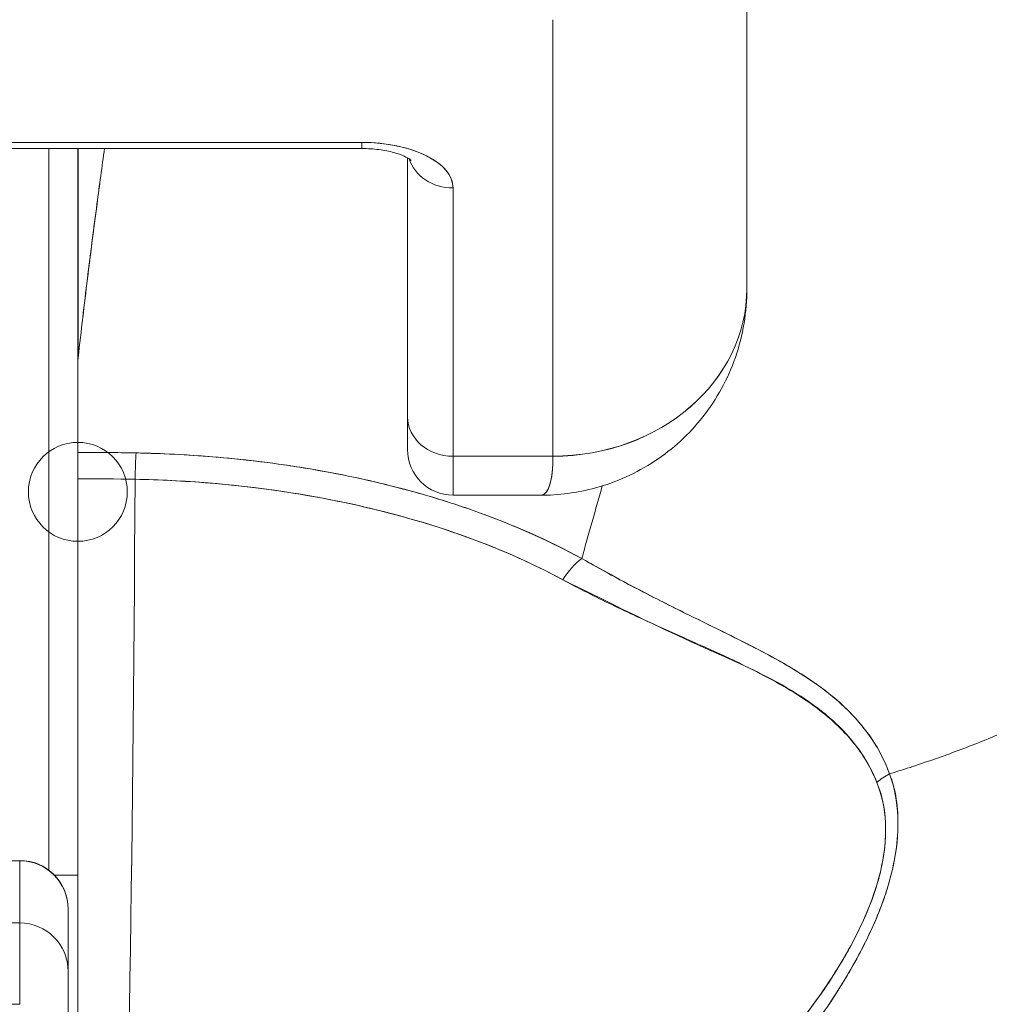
# Model space of a CAD drawing. Header units: inches. Extents: x 10 to 331, y 10 to 212.
# Tile 25 of 145: x 58.854 to 59.248, y 51.811 to 52.211. Entities that reach past the tile are written whole.
import ezdxf

# ---------------------------------------------------------------- set-up
doc = ezdxf.new("R2010")
doc.units = ezdxf.units.IN
doc.header["$LTSCALE"] = 20
doc.header["$MEASUREMENT"] = 0
doc.layers.add('Visible (ANSI)', color=7, linetype='Continuous', lineweight=5)

msp = doc.modelspace()

# ---------------------------------------------------------------- linework, layer by layer
at = {"layer": 'Visible (ANSI)'}
for p, q in [((59.14944, 52.10178), (59.14944, 52.27894)), ((59.14944, 52.27894), (59.14944, 52.10178)), ((59.0707, 52.03359), (59.0707, 52.21075)), ((59.0707, 52.21075), (59.0707, 52.03359)), ((58.99314, 52.16095), (58.80377, 52.16095)), ((58.80377, 52.16095), (58.99314, 52.16095)), ((58.80377, 52.15847), (58.99314, 52.15847)), ((58.86597, 52.15847), (58.86597, 51.86561)), ((58.87778, 52.07149), (58.87778, 52.15847)), ((58.87778, 52.15847), (58.87778, 52.07149)), ((58.87791, 52.15847), (58.87791, 52.07365)), ((58.87791, 52.07365), (58.87791, 52.15847)), ((58.99314, 52.15847), (58.99314, 52.16095)), ((58.99314, 52.16095), (58.99314, 52.15847)), ((59.01164, 52.04961), (59.01164, 52.15468)), ((59.01164, 52.15468), (59.01164, 52.04961)), ((59.03015, 52.03359), (59.03015, 52.14244)), ((59.03015, 52.14244), (59.03015, 52.03359)), ((58.87778, 52.07149), (58.87778, 52.03517)), ((59.01164, 52.04961), (59.01164, 52.03627)), ((58.89444, 52.03505), (58.89444, 52.03505)), ((59.03015, 52.03359), (59.03015, 52.01776)), ((59.03015, 52.03359), (59.0707, 52.03359)), ((59.0707, 52.03359), (59.03015, 52.03359)), ((59.03015, 52.01776), (59.03015, 52.03359)), ((58.87778, 52.02446), (58.87778, 51.66567)), ((59.06544, 52.01776), (59.03015, 52.01776)), ((59.11007, 51.97709), (59.11007, 51.97712)), ((59.11007, 51.97712), (59.11007, 51.97709)), ((59.11007, 51.96611), (59.11007, 51.96611)), ((59.11007, 51.96611), (59.11007, 51.96611)), ((59.13845, 51.95308), (59.13845, 51.95335)), ((58.84819, 51.86943), (58.85416, 51.86943)), ((58.85416, 51.86954), (58.85416, 51.86943)), ((58.85416, 51.84421), (58.85416, 51.86943)), ((58.85416, 51.86943), (58.85416, 51.84421)), ((58.86832, 51.86353), (58.87778, 51.86353)), ((58.87778, 51.86353), (58.86832, 51.86353)), ((58.87385, 51.84976), (58.87385, 51.84986)), ((58.87385, 51.82454), (58.87385, 51.84976)), ((58.87385, 51.84976), (58.87385, 51.82454)), ((58.85416, 51.84421), (58.65731, 51.84421)), ((58.85416, 51.84421), (58.85416, 51.81117)), ((58.85416, 51.81117), (58.85416, 51.84421)), ((58.87385, 51.79357), (58.87385, 51.82454)), ((58.65731, 51.81117), (58.85416, 51.81117))]:
    msp.add_line(p, q, dxfattribs=at)
msp.add_circle((58.87778, 52.01914), 0.02008, dxfattribs=at)
for centre, radius, start, end in [((59.03015, 52.03627), 0.0185, 180, 270), ((58.85416, 51.84986), 0.01969, 0, 90)]:
    msp.add_arc(centre, radius, start, end, dxfattribs=at)
for centre, major_axis, ratio, start_param, end_param in [((58.99314, 52.14244), (0.03701, 0), 0.5, 0, 1.570796), ((59.03015, 52.15847), (-0.0185, 0), 0.866025, 0.262731, 1.570796), ((59.03015, 52.15847), (-0.0185, 0), 0.866025, 0.262731, 1.570796), ((59.0707, 52.10178), (0.07874, 0), 0.866025, 4.712389, 6.283185), ((59.0707, 52.10178), (0.07874, 0), 0.865826, 4.712395, 6.283129), ((58.90904, 52.07005), (0.03112, -0.0037), 0.780581, 3.145336, 3.23398), ((58.91913, 52.06973), (0.04129, -0.00328), 0.679672, 3.118385, 3.195472), ((58.87795, 50.69036), (-0.00014, 1.68497), 0.000059, 0.609956, 0.646631), ((59.03015, 52.04961), (-0.0185, 0), 0.866025, 0, 1.570796), ((59.03015, 52.04961), (-0.0185, 0), 0.866025, 0, 1.570796), ((58.87778, 51.59039), (-0.73764, 0), 0.602968, 4.680359, 4.712385), ((58.9014, 52.01892), (0.00038, 0.02008), 0.025246, 0.647097, 1.302734), ((58.9014, 52.01892), (-0.00038, -0.02007), 0.025243, 3.788594, 4.444262), ((58.87778, 51.58192), (0.74124, 0), 0.597038, 1.539449, 1.570797), ((58.87779, 51.58192), (0.74111, 0), 0.597133, 1.539446, 1.570798), ((58.89039, 52.17046), (0, -0.55118), 0.02, 0.413203, 1.302303), ((58.89039, 52.17046), (0, 0.55118), 0.02, 3.555085, 4.443895), ((59.08237, 51.97662), (0.00951, 0.01768), 0.499899, 0.822765, 1.452292), ((59.08237, 51.97662), (-0.00951, -0.01768), 0.499898, 3.964358, 4.593885), ((59.21533, 51.89135), (0.01865, 0.00744), 0.769737, 1.694033, 2.011377), ((59.21533, 51.89135), (-0.01865, -0.00744), 0.7697, 4.835385, 5.152769), ((58.85416, 51.84976), (0.01969, 0), 0.999084, 0, 1.570796), ((58.85416, 51.84976), (0.01969, 0), 0.999084, 0, 1.570796), ((58.85416, 51.82454), (0.01969, 0), 0.999084, 0, 1.570796), ((58.85416, 51.82454), (0.01969, 0), 0.999084, 0, 1.570796)]:
    msp.add_ellipse(centre, major_axis=major_axis, ratio=ratio, start_param=start_param, end_param=end_param, dxfattribs=at)
for points, knots in [([(59.24786, 52.33247), (59.25282, 52.32304), (59.25842, 52.31448), (59.26458, 52.30655), (59.27075, 52.29863), (59.27747, 52.29133), (59.28466, 52.28444), (59.29185, 52.27755), (59.29951, 52.27107), (59.30754, 52.26477), (59.31557, 52.25847), (59.32398, 52.25236), (59.33268, 52.24622), (59.34137, 52.24009), (59.35034, 52.23394), (59.35951, 52.22758), (59.36868, 52.22121), (59.37804, 52.21464), (59.3875, 52.20768), (59.39696, 52.20073), (59.40652, 52.19339), (59.41609, 52.18552), (59.42565, 52.17765), (59.43522, 52.16925), (59.44471, 52.1602)], [0, 0, 0, 0, 0.125006, 0.125006, 0.125006, 0.250011, 0.250011, 0.250011, 0.375017, 0.375017, 0.375017, 0.500022, 0.500022, 0.500022, 0.625028, 0.625028, 0.625028, 0.750033, 0.750033, 0.750033, 0.875039, 0.875039, 0.875039, 1, 1, 1, 1]), ([(59.44471, 52.1602), (59.43522, 52.16926), (59.42565, 52.17766), (59.41608, 52.18553), (59.40651, 52.1934), (59.39695, 52.20073), (59.38749, 52.20769), (59.37803, 52.21465), (59.36867, 52.22122), (59.35951, 52.22758), (59.35034, 52.23394), (59.34136, 52.2401), (59.33267, 52.24623), (59.32398, 52.25236), (59.31557, 52.25847), (59.30754, 52.26477), (59.29951, 52.27107), (59.29185, 52.27755), (59.28466, 52.28444), (59.27747, 52.29133), (59.27075, 52.29863), (59.26458, 52.30655), (59.25842, 52.31448), (59.25282, 52.32304), (59.24786, 52.33247)], [0, 0, 0, 0, 0.124999, 0.124999, 0.124999, 0.25, 0.25, 0.25, 0.375, 0.375, 0.375, 0.5, 0.5, 0.5, 0.625, 0.625, 0.625, 0.75, 0.75, 0.75, 0.875, 0.875, 0.875, 1, 1, 1, 1]), ([(58.87791, 52.07365), (58.87913, 52.08457), (58.88039, 52.09523), (58.88167, 52.10562), (58.88228, 52.11056), (58.88289, 52.11544), (58.88351, 52.12026), (58.88419, 52.12558), (58.88487, 52.13082), (58.88556, 52.13599), (58.88658, 52.14365), (58.8876, 52.15115), (58.88862, 52.15847)], [0, 0, 0, 0, 0.3333333, 0.3333333, 0.3333333, 0.491831, 0.491831, 0.491831, 0.6666667, 0.6666667, 0.6666667, 0.9261561, 0.9261561, 0.9261561, 0.9261561]), ([(58.87791, 52.07365), (58.87915, 52.0846), (58.88041, 52.09527), (58.88169, 52.10566), (58.88296, 52.11605), (58.88425, 52.12616), (58.88555, 52.136), (58.88656, 52.14366), (58.88758, 52.15115), (58.88861, 52.15847)], [0, 0, 0, 0, 0.3333333, 0.3333333, 0.3333333, 0.6666667, 0.6666667, 0.6666667, 0.9261524, 0.9261524, 0.9261524, 0.9261524]), ([(59.03015, 52.14244), (59.03008, 52.14498), (59.02917, 52.14731), (59.02734, 52.14951), (59.02551, 52.15172), (59.02276, 52.1538), (59.0193, 52.15553), (59.01585, 52.15726), (59.01168, 52.15863), (59.00727, 52.15955), (59.00285, 52.16046), (58.9982, 52.16092), (58.99314, 52.16095)], [0, 0, 0, 0, 0.25, 0.25, 0.25, 0.5, 0.5, 0.5, 0.75, 0.75, 0.75, 1, 1, 1, 1]), ([(58.99314, 52.15847), (58.99549, 52.15847), (58.99784, 52.15832), (59.00223, 52.15775), (59.00427, 52.15734), (59.00772, 52.15639), (59.00917, 52.15586), (59.01131, 52.1549), (59.01207, 52.15445), (59.01296, 52.15385), (59.01316, 52.15366), (59.01316, 52.15366)], [4.713492, 4.713492, 4.713492, 4.713492, 4.967802, 4.967802, 5.216068, 5.216068, 5.446392, 5.446392, 5.650549, 5.650549, 5.825911, 5.825911, 5.825911, 5.825911]), ([(59.20735, 51.90468), (59.20937, 51.9053), (59.21137, 51.90593), (59.21337, 51.90657), (59.21956, 51.90856), (59.2257, 51.91066), (59.23177, 51.91288), (59.23787, 51.91512), (59.24391, 51.91747), (59.24986, 51.91993), (59.25585, 51.92241), (59.26176, 51.925), (59.26755, 51.92771), (59.26977, 51.92874), (59.27197, 51.92979), (59.27416, 51.93086), (59.28353, 51.93542), (59.2926, 51.94026), (59.30134, 51.94535), (59.30677, 51.94852), (59.31208, 51.95179), (59.31726, 51.95515), (59.32245, 51.95851), (59.32751, 51.96198), (59.33242, 51.96553), (59.33734, 51.96908), (59.34212, 51.97272), (59.34675, 51.97645), (59.35137, 51.98017), (59.35585, 51.98397), (59.36018, 51.98786), (59.36716, 51.99411), (59.37377, 52.00058), (59.37998, 52.00725), (59.3814, 52.00878), (59.3828, 52.01032), (59.38418, 52.01187), (59.39142, 52.02), (59.39807, 52.02841), (59.40409, 52.03705), (59.40815, 52.04286), (59.41192, 52.04878), (59.4154, 52.05478), (59.41693, 52.05743), (59.41841, 52.06011), (59.41983, 52.06279), (59.42428, 52.07121), (59.42815, 52.07978), (59.43144, 52.08852), (59.43367, 52.09444), (59.43563, 52.10043), (59.43731, 52.10649), (59.43798, 52.10887), (59.4386, 52.11127), (59.43918, 52.11368), (59.44109, 52.12166), (59.44251, 52.12972), (59.44342, 52.13772), (59.44429, 52.14532), (59.44471, 52.15285), (59.44471, 52.1602)], [0, 0, 0, 0, 0.014459, 0.014459, 0.014459, 0.059138, 0.059138, 0.059138, 0.104088, 0.104088, 0.104088, 0.149346, 0.149346, 0.149346, 0.166667, 0.166667, 0.166667, 0.24084, 0.24084, 0.24084, 0.286952, 0.286952, 0.286952, 0.333189, 0.333189, 0.333189, 0.379462, 0.379462, 0.379462, 0.425634, 0.425634, 0.425634, 0.5, 0.5, 0.5, 0.517058, 0.517058, 0.517058, 0.606463, 0.606463, 0.606463, 0.666667, 0.666667, 0.666667, 0.693307, 0.693307, 0.693307, 0.776792, 0.776792, 0.776792, 0.833333, 0.833333, 0.833333, 0.855634, 0.855634, 0.855634, 0.929684, 0.929684, 0.929684, 1, 1, 1, 1]), ([(59.44471, 52.1602), (59.44471, 52.15285), (59.44429, 52.14532), (59.44342, 52.13772), (59.44251, 52.12973), (59.44109, 52.12167), (59.43918, 52.11368), (59.43861, 52.11129), (59.43799, 52.10891), (59.43733, 52.10654), (59.43564, 52.10047), (59.43367, 52.09446), (59.43144, 52.08852), (59.42815, 52.07979), (59.42428, 52.07121), (59.41983, 52.06279), (59.41841, 52.06011), (59.41694, 52.05744), (59.4154, 52.05479), (59.41192, 52.04878), (59.40815, 52.04286), (59.40409, 52.03705), (59.39807, 52.02841), (59.39142, 52.02), (59.38418, 52.01187), (59.3828, 52.01032), (59.3814, 52.00879), (59.37998, 52.00726), (59.37378, 52.00059), (59.36717, 51.99412), (59.36018, 51.98786), (59.35152, 51.98009), (59.34227, 51.97265), (59.33246, 51.96555), (59.32263, 51.95845), (59.31224, 51.9517), (59.30134, 51.94535), (59.29259, 51.94026), (59.28352, 51.93541), (59.27415, 51.93085), (59.27197, 51.92979), (59.26977, 51.92874), (59.26755, 51.92771), (59.26176, 51.925), (59.25585, 51.92241), (59.24986, 51.91993), (59.24391, 51.91747), (59.23787, 51.91512), (59.23177, 51.91288), (59.2257, 51.91066), (59.21956, 51.90856), (59.21337, 51.90657), (59.21137, 51.90593), (59.20937, 51.9053), (59.20735, 51.90468)], [0, 0, 0, 0, 0.070424, 0.070424, 0.070424, 0.144534, 0.144534, 0.144534, 0.166667, 0.166667, 0.166667, 0.223344, 0.223344, 0.223344, 0.306735, 0.306735, 0.306735, 0.333333, 0.333333, 0.333333, 0.393546, 0.393546, 0.393546, 0.482972, 0.482972, 0.482972, 0.5, 0.5, 0.5, 0.574384, 0.574384, 0.574384, 0.666667, 0.666667, 0.666667, 0.759127, 0.759127, 0.759127, 0.833333, 0.833333, 0.833333, 0.850626, 0.850626, 0.850626, 0.89589, 0.89589, 0.89589, 0.940848, 0.940848, 0.940848, 0.985537, 0.985537, 0.985537, 1, 1, 1, 1]), ([(59.14944, 52.10175), (59.14944, 52.0923), (59.14786, 52.08268), (59.14174, 52.06505), (59.13723, 52.05677), (59.12607, 52.04258), (59.11937, 52.03643), (59.10461, 52.02673), (59.09638, 52.02305), (59.08059, 52.01875), (59.07293, 52.01775), (59.06539, 52.01774)], [0, 0, 0, 0, 0.073142, 0.073142, 0.1436544, 0.1436544, 0.2117172, 0.2117172, 0.2795092, 0.2795092, 0.3382442, 0.3382442, 0.3382442, 0.3382442]), ([(59.01164, 52.04961), (59.01164, 52.0443), (59.01164, 52.04059), (59.01164, 52.03845), (59.01164, 52.03702), (59.01164, 52.03629), (59.01164, 52.03628)], [0, 0, 0, 0, 0.2, 0.2, 0.2, 0.33358, 0.33358, 0.33358, 0.33358]), ([(58.87778, 52.03517), (58.87778, 52.03423), (58.87778, 52.0332), (58.87778, 52.03209), (58.87778, 52.03098), (58.87778, 52.02979), (58.87778, 52.02851), (58.87778, 52.02724), (58.87778, 52.02589), (58.87778, 52.02446)], [0, 0, 0, 0, 0.333333, 0.333333, 0.333333, 0.666667, 0.666667, 0.666667, 1, 1, 1, 1]), ([(58.9014, 52.03494), (58.8997, 52.03497), (58.89799, 52.035), (58.89628, 52.03503), (58.89012, 52.03512), (58.88395, 52.03517), (58.87778, 52.03517)], [0, 0, 0, 0, 0.216888, 0.216888, 0.216888, 1, 1, 1, 1]), ([(59.08237, 51.99213), (59.06994, 51.99873), (59.05724, 52.00451), (59.04378, 52.00956), (59.03896, 52.01137), (59.03404, 52.01308), (59.02901, 52.01471), (59.02048, 52.01747), (59.01163, 52.01997), (59.00252, 52.02219), (58.99125, 52.02494), (58.97958, 52.02728), (58.96773, 52.02915), (58.96444, 52.02967), (58.96113, 52.03015), (58.95781, 52.0306), (58.94211, 52.03273), (58.92605, 52.03408), (58.90967, 52.03469), (58.90693, 52.0348), (58.90417, 52.03488), (58.9014, 52.03494)], [0, 0, 0, 0, 0.245449, 0.245449, 0.245449, 0.333333, 0.333333, 0.333333, 0.482385, 0.482385, 0.482385, 0.666667, 0.666667, 0.666667, 0.717769, 0.717769, 0.717769, 0.959443, 0.959443, 0.959443, 1, 1, 1, 1]), ([(59.08237, 51.99213), (59.06891, 51.99946), (59.05415, 52.00598), (59.0383, 52.01158), (59.03538, 52.01261), (59.03242, 52.01361), (59.02942, 52.01458), (59.01611, 52.01888), (59.0021, 52.02255), (58.9876, 52.02553), (58.98114, 52.02686), (58.97459, 52.02806), (58.96796, 52.02911), (58.95634, 52.03096), (58.94449, 52.03238), (58.93246, 52.03337), (58.92221, 52.03421), (58.91184, 52.03474), (58.9014, 52.03494)], [0, 0, 0, 0, 0.281412, 0.281412, 0.281412, 0.333333, 0.333333, 0.333333, 0.563955, 0.563955, 0.563955, 0.666667, 0.666667, 0.666667, 0.846576, 0.846576, 0.846576, 1, 1, 1, 1]), ([(59.06542, 52.01775), (59.06581, 52.01775), (59.06618, 52.01782), (59.06652, 52.01796), (59.06807, 52.01858), (59.0691, 52.02045), (59.06974, 52.02322), (59.06987, 52.02379), (59.06999, 52.0244), (59.07009, 52.02505), (59.07048, 52.0275), (59.07064, 52.03046), (59.0707, 52.03359)], [0.6280519, 0.6280519, 0.6280519, 0.6280519, 0.6650279, 0.6650279, 0.6650279, 0.8333333, 0.8333333, 0.8333333, 0.8681604, 0.8681604, 0.8681604, 0.9997913, 0.9997913, 0.9997913, 0.9997913]), ([(59.0707, 52.03359), (59.07068, 52.02859), (59.07025, 52.02468), (59.06941, 52.02201), (59.06858, 52.01933), (59.06735, 52.0179), (59.06568, 52.01777), (59.0656, 52.01777), (59.06552, 52.01776), (59.06544, 52.01776)], [0.0000104, 0.0000104, 0.0000104, 0.0000104, 0.1666667, 0.1666667, 0.1666667, 0.3333333, 0.3333333, 0.3333333, 0.3411809, 0.3411809, 0.3411809, 0.3411809]), ([(58.87778, 52.02446), (58.87778, 51.99287), (58.87778, 51.96251), (58.87778, 51.93309), (58.87778, 51.90368), (58.87778, 51.8752), (58.87778, 51.84854), (58.87778, 51.82188), (58.87778, 51.79702), (58.87778, 51.77422), (58.87778, 51.75141), (58.87778, 51.73066), (58.87778, 51.7125), (58.87778, 51.69434), (58.87778, 51.67878), (58.87778, 51.66564)], [0, 0, 0, 0, 0.2, 0.2, 0.2, 0.4, 0.4, 0.4, 0.6, 0.6, 0.6, 0.8, 0.8, 0.8, 1, 1, 1, 1]), ([(58.90102, 52.02424), (58.91099, 52.02405), (58.92095, 52.02355), (58.93083, 52.02275), (58.94882, 52.02128), (58.96657, 52.01879), (58.98377, 52.01528), (59.00062, 52.01183), (59.01694, 52.0074), (59.03242, 52.00197), (59.04742, 51.99671), (59.06163, 51.99051), (59.07472, 51.98343)], [0, 0, 0, 0, 0.15805, 0.15805, 0.15805, 0.445483, 0.445483, 0.445483, 0.727137, 0.727137, 0.727137, 1, 1, 1, 1]), ([(58.90102, 52.02424), (58.92298, 52.02378), (58.9444, 52.02194), (58.96507, 52.01866), (58.98573, 52.01539), (59.00563, 52.01069), (59.02404, 52.00478), (59.04245, 51.99888), (59.05939, 51.99176), (59.07472, 51.98343)], [0, 0, 0, 0, 0.333333, 0.333333, 0.333333, 0.666667, 0.666667, 0.666667, 1, 1, 1, 1]), ([(59.20735, 51.90468), (59.20701, 51.90562), (59.20664, 51.90656), (59.20625, 51.90749), (59.20516, 51.91009), (59.20388, 51.91266), (59.20241, 51.9152), (59.20086, 51.91786), (59.1991, 51.92047), (59.1971, 51.92303), (59.19571, 51.92481), (59.19421, 51.92656), (59.19259, 51.92827), (59.19176, 51.92915), (59.1909, 51.93003), (59.19001, 51.93089), (59.18726, 51.93357), (59.18422, 51.93617), (59.1809, 51.93869), (59.17741, 51.94135), (59.17362, 51.94391), (59.16955, 51.94642), (59.1683, 51.94719), (59.16702, 51.94796), (59.16572, 51.94873), (59.16258, 51.95057), (59.1593, 51.95238), (59.15587, 51.95419), (59.15084, 51.95685), (59.1455, 51.95951), (59.1399, 51.96227), (59.13613, 51.96413), (59.13223, 51.96604), (59.12822, 51.96801), (59.12596, 51.96911), (59.12368, 51.97024), (59.12136, 51.97139), (59.11495, 51.97458), (59.10829, 51.97796), (59.1014, 51.9816), (59.09522, 51.98487), (59.08886, 51.98836), (59.08237, 51.99213)], [0, 0, 0, 0, 0.028646, 0.028646, 0.028646, 0.108264, 0.108264, 0.108264, 0.191862, 0.191862, 0.191862, 0.25, 0.25, 0.25, 0.279904, 0.279904, 0.279904, 0.37246, 0.37246, 0.37246, 0.469969, 0.469969, 0.469969, 0.5, 0.5, 0.5, 0.572304, 0.572304, 0.572304, 0.678496, 0.678496, 0.678496, 0.75, 0.75, 0.75, 0.790087, 0.790087, 0.790087, 0.900698, 0.900698, 0.900698, 1, 1, 1, 1]), ([(59.20735, 51.90468), (59.20466, 51.91228), (59.20049, 51.91907), (59.19534, 51.92518), (59.19527, 51.92527), (59.1952, 51.92535), (59.19512, 51.92544), (59.19034, 51.93105), (59.18473, 51.93608), (59.17806, 51.94083), (59.1776, 51.94115), (59.17714, 51.94148), (59.17668, 51.9418), (59.17411, 51.94358), (59.17138, 51.94532), (59.16851, 51.94705), (59.16656, 51.94822), (59.16455, 51.94939), (59.16248, 51.95056), (59.15884, 51.95259), (59.15502, 51.95462), (59.15102, 51.95667), (59.15, 51.9572), (59.14897, 51.95772), (59.14792, 51.95825), (59.14349, 51.9605), (59.13886, 51.96278), (59.13403, 51.96515), (59.12969, 51.96729), (59.12519, 51.9695), (59.12055, 51.97182), (59.12013, 51.97203), (59.1197, 51.97224), (59.11928, 51.97245), (59.11543, 51.97438), (59.11148, 51.97638), (59.10745, 51.97848), (59.10319, 51.98068), (59.09884, 51.98299), (59.09441, 51.9854), (59.09046, 51.98755), (59.08644, 51.98979), (59.08237, 51.99213)], [0, 0, 0, 0, 0.2, 0.2, 0.2, 0.202822, 0.202822, 0.202822, 0.387433, 0.387433, 0.387433, 0.4, 0.4, 0.4, 0.469613, 0.469613, 0.469613, 0.517, 0.517, 0.517, 0.6, 0.6, 0.6, 0.621251, 0.621251, 0.621251, 0.71154, 0.71154, 0.71154, 0.792621, 0.792621, 0.792621, 0.8, 0.8, 0.8, 0.866842, 0.866842, 0.866842, 0.937291, 0.937291, 0.937291, 1, 1, 1, 1]), ([(59.07472, 51.98343), (59.08134, 51.97985), (59.08797, 51.97652), (59.09453, 51.97336), (59.1015, 51.97001), (59.1084, 51.96685), (59.11519, 51.9638), (59.12167, 51.96089), (59.12804, 51.95807), (59.13425, 51.95526), (59.13982, 51.95275), (59.14525, 51.95024), (59.15047, 51.94762), (59.15088, 51.94741), (59.15129, 51.9472), (59.1517, 51.94699), (59.15602, 51.94479), (59.16021, 51.94257), (59.16421, 51.94027), (59.16819, 51.93797), (59.17199, 51.93558), (59.17556, 51.93305), (59.17879, 51.93075), (59.18183, 51.92834), (59.18465, 51.92577), (59.18721, 51.92345), (59.18958, 51.921), (59.19176, 51.91842), (59.19373, 51.91609), (59.19553, 51.91364), (59.19715, 51.91108), (59.19861, 51.90876), (59.19993, 51.90634), (59.20107, 51.90382), (59.20147, 51.90295), (59.20184, 51.90206), (59.2022, 51.90116)], [0, 0, 0, 0, 0.123264, 0.123264, 0.123264, 0.254167, 0.254167, 0.254167, 0.37913, 0.37913, 0.37913, 0.491157, 0.491157, 0.491157, 0.5, 0.5, 0.5, 0.593399, 0.593399, 0.593399, 0.686267, 0.686267, 0.686267, 0.770296, 0.770296, 0.770296, 0.846506, 0.846506, 0.846506, 0.915548, 0.915548, 0.915548, 0.978208, 0.978208, 0.978208, 1, 1, 1, 1]), ([(59.07472, 51.98343), (59.09175, 51.97506), (59.10714, 51.96735), (59.12133, 51.9608), (59.13553, 51.95425), (59.14853, 51.94888), (59.15964, 51.94299), (59.17074, 51.93711), (59.17995, 51.93072), (59.18702, 51.92375), (59.19409, 51.91678), (59.19904, 51.90922), (59.2022, 51.90116)], [0, 0, 0, 0, 0.25, 0.25, 0.25, 0.5, 0.5, 0.5, 0.75, 0.75, 0.75, 1, 1, 1, 1]), ([(58.97585, 51.66701), (58.98991, 51.67148), (59.00481, 51.67677), (59.01972, 51.68308), (59.02432, 51.68503), (59.02893, 51.68708), (59.03352, 51.68922), (59.03741, 51.69105), (59.0413, 51.69294), (59.04515, 51.69489), (59.05459, 51.69968), (59.06385, 51.70484), (59.07269, 51.71016), (59.07828, 51.71353), (59.0837, 51.71697), (59.0889, 51.72044), (59.09274, 51.72299), (59.09646, 51.72556), (59.10006, 51.72814), (59.10067, 51.72857), (59.10127, 51.729), (59.10186, 51.72944), (59.11285, 51.7374), (59.12276, 51.74546), (59.13188, 51.75364), (59.13225, 51.75397), (59.13262, 51.7543), (59.13298, 51.75463), (59.14352, 51.76416), (59.15301, 51.77384), (59.16139, 51.78346), (59.16323, 51.78558), (59.16502, 51.78769), (59.16676, 51.7898), (59.1677, 51.79094), (59.16862, 51.79208), (59.16953, 51.79321), (59.17678, 51.80226), (59.18305, 51.8112), (59.18838, 51.8199), (59.18925, 51.82132), (59.19009, 51.82273), (59.19091, 51.82413), (59.19714, 51.83479), (59.20197, 51.84504), (59.20525, 51.85456), (59.20539, 51.85496), (59.20552, 51.85536), (59.20565, 51.85575), (59.20893, 51.86561), (59.21052, 51.87466), (59.21075, 51.88281), (59.21099, 51.89097), (59.20987, 51.89823), (59.20735, 51.90468)], [0, 0, 0, 0, 0.095523, 0.095523, 0.095523, 0.125, 0.125, 0.125, 0.150006, 0.150006, 0.150006, 0.211266, 0.211266, 0.211266, 0.25, 0.25, 0.25, 0.278579, 0.278579, 0.278579, 0.283368, 0.283368, 0.283368, 0.371453, 0.371453, 0.371453, 0.375, 0.375, 0.375, 0.477463, 0.477463, 0.477463, 0.5, 0.5, 0.5, 0.512193, 0.512193, 0.512193, 0.609209, 0.609209, 0.609209, 0.625, 0.625, 0.625, 0.744987, 0.744987, 0.744987, 0.75, 0.75, 0.75, 0.875, 0.875, 0.875, 1, 1, 1, 1]), ([(58.97585, 51.66701), (58.98471, 51.66971), (58.9933, 51.67265), (59.00162, 51.67577), (59.01143, 51.67946), (59.02087, 51.68341), (59.02991, 51.68755), (59.03329, 51.6891), (59.03662, 51.69068), (59.0399, 51.69228), (59.04699, 51.69575), (59.05381, 51.69933), (59.06039, 51.703), (59.07187, 51.70941), (59.08259, 51.71609), (59.09263, 51.72295), (59.10491, 51.73136), (59.11616, 51.74004), (59.1264, 51.74884), (59.12932, 51.75134), (59.13216, 51.75386), (59.13491, 51.75638), (59.14278, 51.76358), (59.14999, 51.77084), (59.15659, 51.77807), (59.16041, 51.78227), (59.16403, 51.78645), (59.16744, 51.79062), (59.17188, 51.79605), (59.17597, 51.80145), (59.17972, 51.80678), (59.18383, 51.81261), (59.18754, 51.81837), (59.19084, 51.82402), (59.19306, 51.82782), (59.1951, 51.83156), (59.19696, 51.83524), (59.20038, 51.84203), (59.20318, 51.84859), (59.20533, 51.85481), (59.20628, 51.85755), (59.2071, 51.86022), (59.20779, 51.86284), (59.20952, 51.86936), (59.2105, 51.87554), (59.21071, 51.88149), (59.21078, 51.88345), (59.21078, 51.88539), (59.21069, 51.8873), (59.2104, 51.8935), (59.20925, 51.89935), (59.20735, 51.90468)], [0, 0, 0, 0, 0.047704, 0.047704, 0.047704, 0.103949, 0.103949, 0.103949, 0.125, 0.125, 0.125, 0.170549, 0.170549, 0.170549, 0.25, 0.25, 0.25, 0.347289, 0.347289, 0.347289, 0.375, 0.375, 0.375, 0.454119, 0.454119, 0.454119, 0.5, 0.5, 0.5, 0.559712, 0.559712, 0.559712, 0.625, 0.625, 0.625, 0.668948, 0.668948, 0.668948, 0.75, 0.75, 0.75, 0.785781, 0.785781, 0.785781, 0.875, 0.875, 0.875, 0.904424, 0.904424, 0.904424, 1, 1, 1, 1]), ([(59.2022, 51.90116), (59.20416, 51.89616), (59.20539, 51.8907), (59.20569, 51.88483), (59.20595, 51.87985), (59.20556, 51.87458), (59.20455, 51.86917), (59.20409, 51.8667), (59.20351, 51.86419), (59.2028, 51.86166), (59.20038, 51.85305), (59.19653, 51.84415), (59.19184, 51.83539), (59.19132, 51.83441), (59.19078, 51.83344), (59.19024, 51.83246), (59.18564, 51.82423), (59.18025, 51.81611), (59.17433, 51.80823), (59.16723, 51.79877), (59.15938, 51.78964), (59.15093, 51.7809), (59.14543, 51.77521), (59.13968, 51.76968), (59.1337, 51.76433), (59.12946, 51.76054), (59.12512, 51.75684), (59.1207, 51.75324), (59.11009, 51.7446), (59.09898, 51.73652), (59.08745, 51.72902), (59.07792, 51.72282), (59.06812, 51.71701), (59.05806, 51.71161), (59.05714, 51.71112), (59.05622, 51.71063), (59.05529, 51.71014), (59.04546, 51.70495), (59.0354, 51.70016), (59.02516, 51.69576), (59.01599, 51.69182), (59.00667, 51.6882), (58.99724, 51.68491), (58.98886, 51.68199), (58.98039, 51.67933), (58.97185, 51.67694)], [0, 0, 0, 0, 0.067597, 0.067597, 0.067597, 0.125, 0.125, 0.125, 0.151167, 0.151167, 0.151167, 0.240091, 0.240091, 0.240091, 0.25, 0.25, 0.25, 0.333853, 0.333853, 0.333853, 0.434449, 0.434449, 0.434449, 0.5, 0.5, 0.5, 0.546484, 0.546484, 0.546484, 0.657929, 0.657929, 0.657929, 0.75, 0.75, 0.75, 0.758447, 0.758447, 0.758447, 0.848119, 0.848119, 0.848119, 0.928517, 0.928517, 0.928517, 1, 1, 1, 1]), ([(59.2022, 51.90116), (59.20463, 51.89557), (59.20579, 51.88918), (59.20577, 51.88206), (59.20575, 51.87494), (59.20456, 51.86709), (59.20189, 51.85857), (59.19922, 51.85005), (59.19507, 51.84087), (59.18957, 51.83129), (59.18408, 51.82172), (59.17723, 51.81175), (59.16913, 51.80164), (59.16103, 51.79153), (59.15167, 51.78127), (59.14097, 51.77106), (59.13026, 51.76085), (59.1182, 51.75067), (59.10441, 51.74065), (59.09062, 51.73063), (59.07505, 51.72082), (59.05955, 51.71242), (59.04405, 51.70401), (59.02864, 51.69697), (59.01395, 51.69114), (58.99927, 51.68531), (58.98532, 51.68067), (58.97185, 51.67694)], [0, 0, 0, 0, 0.111111, 0.111111, 0.111111, 0.222222, 0.222222, 0.222222, 0.333333, 0.333333, 0.333333, 0.444444, 0.444444, 0.444444, 0.555556, 0.555556, 0.555556, 0.666667, 0.666667, 0.666667, 0.777778, 0.777778, 0.777778, 0.888889, 0.888889, 0.888889, 1, 1, 1, 1]), ([(58.87385, 51.79357), (58.87385, 51.79976), (58.87385, 51.80504), (58.87385, 51.80944), (58.87385, 51.81384), (58.87385, 51.81735), (58.87385, 51.81988), (58.87385, 51.82241), (58.87385, 51.82395), (58.87385, 51.82454)], [0, 0, 0, 0, 0.333333, 0.333333, 0.333333, 0.666667, 0.666667, 0.666667, 1, 1, 1, 1])]:
    msp.add_open_spline(points, degree=3, knots=knots, dxfattribs=at)
for points in [[(59.14944, 52.10178), (59.14944, 52.10162), (59.14944, 52.10146), (59.14944, 52.1013)], [(58.92057, 52.02347), (58.92057, 52.02347), (58.92057, 52.02346), (58.92057, 52.02346)], [(59.09071, 52.02156), (59.08801, 52.01194), (59.08522, 52.00213), (59.08237, 51.99213)], [(59.08237, 51.99213), (59.08522, 52.00213), (59.08801, 52.01194), (59.09071, 52.02156)], [(58.87385, 51.84976), (58.87385, 51.84982), (58.87385, 51.84984), (58.87385, 51.84985)]]:
    msp.add_open_spline(points, degree=3, dxfattribs=at)

doc.saveas('drawing.dxf')
